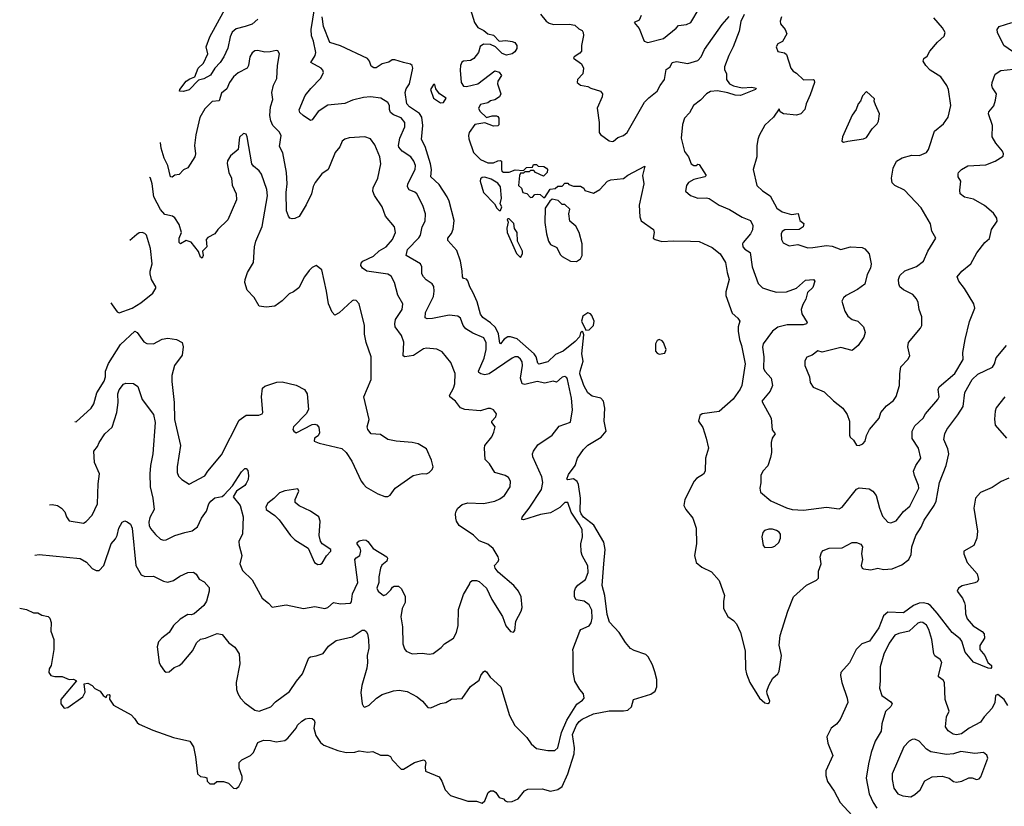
# Model space of a CAD drawing. Extents: x 2293878 to 2522763, y 823964 to 1006972.
# Tile 108 of 256: x 2314689 to 2321580, y 939529 to 945034. Entities that reach past the tile are written whole.
import ezdxf

# ---------------------------------------------------------------- set-up
doc = ezdxf.new("R2010")
doc.units = 0

msp = doc.modelspace()

# ---------------------------------------------------------------- linework, layer by layer
at = {"layer": '0CON20XD'}
for points in [[(2314793.9, 941287.1), (2314825, 941291.4), (2315112, 941262), (2315157.4, 941237.4), (2315195, 941193.8), (2315225, 941178.8), (2315245, 941180), (2315278.6, 941215), (2315329.4, 941365), (2315358.5, 941401.5), (2315370.8, 941425), (2315382.5, 941475), (2315405, 941516.7), (2315425, 941526.7), (2315440.7, 941520.7), (2315465, 941502.5), (2315475.5, 941475.5), (2315500.9, 941215), (2315538.5, 941148.5), (2315565, 941138.1), (2315625, 941139.5), (2315695, 941104.3), (2315725, 941098.1), (2315765, 941108.6), (2315810.3, 941139.7), (2315865, 941164), (2315905, 941166.7), (2315925, 941152.5), (2315945, 941117.5), (2315979.3, 941099.3), (2316015, 941060), (2316016, 941035), (2315996.2, 940965), (2315976.7, 940935), (2315910, 940875), (2315888.3, 940868.3), (2315865, 940870), (2315810.9, 940839.1), (2315765.8, 940795), (2315736, 940744), (2315684, 940706), (2315660.2, 940679.8), (2315650.6, 940645), (2315666, 940534), (2315673.4, 940513.4), (2315703.4, 940473.4), (2315715, 940467.5), (2315735, 940470.8), (2315770.3, 940499.7), (2315805, 940514.2), (2315825, 940530), (2315900.3, 940619.7), (2315927, 940673), (2315955, 940697.5), (2315990, 940705), (2316071.7, 940738.3), (2316105, 940730), (2316153.6, 940673.6), (2316195, 940643.3), (2316224, 940595), (2316230.8, 940525), (2316204.2, 940394.2), (2316206, 940345), (2316215, 940317.5), (2316233.8, 940285), (2316265, 940253.8), (2316335, 940201.2), (2316364.2, 940194.2), (2316446.2, 940225), (2316479.7, 940260.3), (2316577.6, 940332.4), (2316625.8, 940405), (2316667.5, 940455), (2316713.2, 940566.8), (2316725, 940575.8), (2316765, 940582.5), (2316813, 940597), (2316850.3, 940649.7), (2316905, 940690), (2317015, 940714.2), (2317085, 940762.5), (2317102.5, 940762.5), (2317113.2, 940753.2), (2317122.9, 940735), (2317129.2, 940695), (2317131.8, 940635), (2317120.5, 940585), (2317122.9, 940535), (2317117.5, 940495), (2317082.7, 940375), (2317075.7, 940325.7), (2317085.9, 940245.9), (2317095, 940227.5), (2317105, 940223.3), (2317135, 940236), (2317185.4, 940284.6), (2317225, 940310.6), (2317305, 940337.3), (2317345, 940342.2), (2317402, 940332), (2317472, 940295), (2317508.8, 940265), (2317545, 940220), (2317567, 940217), (2317635, 940248.8), (2317672.5, 940255), (2317711.7, 940278.3), (2317785, 940283.3), (2317845, 940366.7), (2317905, 940412.5), (2317916.7, 940445), (2317935, 940470), (2317945, 940476.7), (2317955, 940470), (2317982, 940432), (2318055.7, 940365.7), (2318118.1, 940165), (2318154.4, 940095), (2318239.3, 940009.3), (2318268, 939965), (2318305, 939934.2), (2318385, 939919.2), (2318435, 939920), (2318455, 939936.7), (2318480, 940045), (2318518, 940132), (2318587.2, 940242.8), (2318628.8, 940271.2), (2318638.9, 940285), (2318635.7, 940315), (2318608.6, 940345), (2318574, 940405), (2318561.7, 940468.3), (2318563.6, 940603.6), (2318560, 940625), (2318610, 940755), (2318617.5, 940765), (2318675, 940791.2), (2318687.6, 940812.4), (2318695.4, 940844.6), (2318692.2, 940902.2), (2318675, 940939.2), (2318638.8, 940965), (2318583.3, 940973.3), (2318572.5, 940995), (2318571.4, 941035), (2318579.4, 941055), (2318594.2, 941075.8), (2318650, 941115), (2318668.8, 941165), (2318665, 941211.2), (2318625.6, 941285), (2318619.3, 941309.3), (2318617.5, 941365), (2318627.1, 941415), (2318624.6, 941465), (2318605, 941504.5), (2318548, 941588), (2318525, 941656.2), (2318505, 941654.2), (2318470.2, 941619.8), (2318405, 941582.2), (2318335, 941570.6), (2318214.3, 941534.3), (2318203.8, 941535), (2318205, 941553.3), (2318254, 941616), (2318340, 941745), (2318350, 941795), (2318344.5, 941835), (2318281.5, 941975), (2318278.9, 941995), (2318284.4, 942015), (2318315, 942058.1), (2318415, 942126.2), (2318465, 942189.2), (2318545, 942216.7), (2318557.3, 942302.7), (2318550, 942385), (2318523.3, 942515), (2318518, 942528), (2318505, 942536.4), (2318485, 942533.3), (2318445, 942496.7), (2318423.8, 942503.8), (2318365, 942490.6), (2318311.4, 942501.4), (2318225, 942481.5), (2318206, 942486), (2318194.1, 942525), (2318207.9, 942615), (2318205, 942640), (2318195, 942658), (2318175, 942674.2), (2318155, 942674.3), (2318135, 942664.4), (2317975, 942556.7), (2317945, 942549.1), (2317916, 942555), (2317903.1, 942565), (2317900.9, 942575), (2317940.5, 942665), (2317953.6, 942725), (2317953.5, 942773.5), (2317937.9, 942807.9), (2317859.3, 942839.3), (2317810.8, 942870.8), (2317792.5, 942895), (2317774.4, 942944.4), (2317755, 942960), (2317695, 942966.7), (2317577.1, 942942.9), (2317540.5, 942940.5), (2317526.7, 942946.7), (2317529.5, 942985), (2317585, 943096), (2317590.9, 943135), (2317586.9, 943166.9), (2317575, 943185.8), (2317532.7, 943212.7), (2317514.4, 943235), (2317504.4, 943255), (2317502.9, 943305), (2317494.2, 943325), (2317393.8, 943385), (2317403.1, 943425), (2317482.2, 943507.8), (2317493.3, 943526.7), (2317505, 943583.8), (2317526.7, 943625), (2317530, 943675), (2317509.5, 943735), (2317468.1, 943815), (2317455, 943827.5), (2317414.7, 943844.7), (2317402.3, 943865), (2317404.7, 943885.3), (2317457.8, 943985), (2317458.9, 944015), (2317447.8, 944045), (2317425.7, 944075), (2317365, 944113.5), (2317342.4, 944142.4), (2317339.7, 944155), (2317349.7, 944205), (2317383.6, 944285), (2317383.6, 944315), (2317358, 944348), (2317305, 944368.5), (2317284.7, 944384.7), (2317277.9, 944405), (2317278.1, 944435), (2317266, 944455), (2317215.4, 944485.4), (2317145, 944494.5), (2317095, 944490.9), (2317018.1, 944471.9), (2316965, 944448), (2316845, 944436.9), (2316778.8, 944391.2), (2316735.5, 944334.5), (2316725, 944328.8), (2316672.8, 944362.8), (2316649.2, 944385), (2316643.9, 944403.9), (2316687.5, 944505), (2316726, 944554), (2316796.7, 944625), (2316814.3, 944665), (2316811.7, 944681.7), (2316800, 944695), (2316725.6, 944735), (2316756.8, 944785), (2316761.6, 944805), (2316745.9, 944885), (2316732.4, 944922.4), (2316729.5, 944965), (2316763.9, 945185)], [(2316355, 945037.5), (2316315, 945003.8), (2316267.8, 944987.8), (2316205, 944971.4), (2316175, 944947.1), (2316161.4, 944915), (2316145.8, 944835), (2316117.1, 944775), (2316091.2, 944735), (2316054.1, 944695), (2316024.8, 944645.2), (2315978.6, 944621.4), (2315939.6, 944610.4), (2315875, 944544.6), (2315835, 944532), (2315808, 944535), (2315808.9, 944545), (2315855, 944603.8), (2315878.8, 944621.2), (2315915.5, 944634.5), (2315938.8, 944695), (2315975, 944730), (2316005.7, 944795), (2315994.3, 944845), (2316020.5, 944915), (2316166.4, 945185)], [(2317845.2, 945105), (2317873, 945015), (2317895, 944979.7), (2317938.5, 944958.5), (2317965, 944935.9), (2318006.1, 944926.1), (2318045, 944884.2), (2318092.1, 944887.9), (2318135, 944882.2), (2318155, 944873.8), (2318168.9, 944855), (2318168.2, 944831.8), (2318155, 944810.6), (2318135, 944795.6), (2318095, 944785.7), (2318066.7, 944796.7), (2318020, 944845), (2317985, 944860), (2317935, 944862.1), (2317912.4, 944847.6), (2317899.8, 944805), (2317868.3, 944761.7), (2317845, 944748.4), (2317795, 944745.2), (2317782.7, 944737.3), (2317773.5, 944715), (2317772, 944682), (2317778.9, 944595), (2317795, 944568.6), (2317815, 944567.5), (2317895.4, 944584.6), (2318015, 944677.5), (2318045, 944667.5), (2318060, 944645), (2318036.2, 944605), (2318032, 944585), (2318057.5, 944515), (2318047.5, 944495), (2318015, 944472.5), (2317985, 944467.5), (2317965, 944453.3), (2317915, 944440), (2317901.2, 944415), (2317910, 944395), (2317955, 944350), (2317995, 944362.5), (2318025, 944362.5), (2318036.4, 944356.4), (2318042.5, 944345), (2318041.7, 944298.3), (2318035, 944292.5), (2318005, 944290), (2317945, 944313.3), (2317875, 944300), (2317834, 944245), (2317830, 944225), (2317831.7, 944201.7), (2317866.2, 944105), (2317913.8, 944055), (2317965, 944032.5), (2318005, 944032.5), (2318035, 944047.5), (2318055, 944050), (2318060, 944045), (2318060, 943985), (2318062.5, 943975), (2318075, 943967.5), (2318115, 943966.7), (2318157, 943983), (2318215, 943980), (2318235, 944000), (2318278.3, 944001.7), (2318285, 944020), (2318305, 944020), (2318318.3, 944008.3), (2318356.4, 944006.4), (2318376.4, 943996.4), (2318382.5, 943985), (2318380, 943965), (2318355, 943940), (2318300, 943965), (2318288.3, 943978.3), (2318265, 943980), (2318255, 943970), (2318225, 943970), (2318215, 943960), (2318195, 943960), (2318187.5, 943945), (2318180, 943875), (2318200, 943855), (2318210, 943825), (2318238.3, 943818.3), (2318265, 943790), (2318278.3, 943791.7), (2318295, 943810), (2318315, 943812.5), (2318331.7, 943811.7), (2318355, 943790), (2318365, 943790), (2318401.7, 943848.3), (2318437, 943853), (2318455, 943870), (2318485, 943870), (2318505, 943890), (2318525, 943890), (2318531.7, 943881.7), (2318565, 943870), (2318615, 943870), (2318636.4, 943856.4), (2318645, 943840), (2318705, 943821.2), (2318748.8, 943845), (2318802.5, 943905), (2318826.4, 943913.6), (2318915, 943921.9), (2318945, 943945.6), (2319065, 944010), (2319046.9, 943945), (2319056.2, 943886.2), (2319025.6, 943735.6), (2319028.6, 943655), (2319037.5, 943627.5), (2319125.8, 943565.8), (2319130, 943545), (2319122, 943505), (2319136.7, 943495), (2319182.4, 943482.4), (2319265, 943487.3), (2319384.2, 943484.2), (2319445, 943482), (2319535, 943438.9), (2319592.7, 943395), (2319630, 943335), (2319639.6, 943265), (2319654.5, 943215), (2319630.8, 943129.2), (2319630.7, 943105), (2319675, 942980), (2319716.2, 942945), (2319728.8, 942925), (2319718.6, 942885), (2319718.1, 942855), (2319726.2, 942795), (2319741.3, 942755), (2319765.4, 942625), (2319743.5, 942475), (2319731.7, 942448.3), (2319681.9, 942378.1), (2319585, 942291.5), (2319465, 942275.7), (2319448.8, 942265), (2319440, 942225), (2319469.1, 942179.1), (2319493.8, 942106.2), (2319510, 942035), (2319488, 941965), (2319486, 941875), (2319475.5, 941854.5), (2319425, 941822.5), (2319408.6, 941805), (2319344.4, 941675), (2319337.5, 941635), (2319350.8, 941605), (2319400, 941545), (2319422.5, 941475), (2319425.9, 941365.9), (2319412.9, 941285), (2319424.4, 941234.4), (2319462.2, 941202.2), (2319530.3, 941170.3), (2319585, 941108), (2319620.8, 941005), (2319613.8, 940965), (2319614.1, 940914.1), (2319646.1, 940856.1), (2319685, 940828.8), (2319706.2, 940805), (2319734, 940745), (2319765.9, 940615.9), (2319767.9, 940487.9), (2319775.6, 940455), (2319798.6, 940395), (2319866, 940285), (2319905, 940252.5), (2319925, 940248.8), (2319935.8, 940254.2), (2319938.8, 940265), (2319920, 940315), (2319918.8, 940335), (2319932, 940375), (2319960, 940425), (2319994.7, 940455.3), (2320005.3, 940475), (2320021.4, 940585), (2320004.2, 940655.8), (2320012, 940725), (2320065.6, 940895), (2320104, 940995), (2320195, 941076.2), (2320265, 941111.2), (2320280, 941125), (2320279.4, 941175), (2320298.6, 941225), (2320292.5, 941275), (2320300.8, 941305), (2320311.7, 941318.3), (2320355, 941335.8), (2320445, 941338), (2320515, 941376.2), (2320546.2, 941376.2), (2320575, 941363.3), (2320588, 941345), (2320580, 941295), (2320588.1, 941255), (2320578.6, 941215), (2320585, 941196.2), (2320595, 941191.4), (2320645, 941183.1), (2320695, 941195.4), (2320735, 941186.1), (2320795, 941190), (2320862.2, 941217.8), (2320911.4, 941255), (2320927.8, 941292.2), (2320934.1, 941345), (2320961.6, 941425), (2320998.3, 941481.7), (2321019.1, 941530.9), (2321089.2, 941635), (2321102.7, 941665), (2321126.8, 941795), (2321172.6, 941915), (2321190.9, 941995), (2321185, 942031.2), (2321157.1, 942095), (2321164.4, 942135), (2321178.1, 942165), (2321255, 942267.8)], [(2319039.4, 945065), (2319025, 945032), (2318990, 945015), (2319025, 944973.3), (2319060, 944885), (2319085, 944874.2), (2319195, 944904), (2319283.3, 944975), (2319300, 944995), (2319355, 945000.4), (2319385.6, 945015), (2319445, 945113.8)], [(2314688.9, 940915.6), (2314736.1, 940906.1), (2314785, 940883.8), (2314815, 940882.5), (2314845, 940867.5), (2314887, 940857), (2314900, 940845), (2314910, 940815), (2314906.7, 940755), (2314926.7, 940695), (2314926.7, 940625), (2314910, 940515), (2314895, 940490), (2314892.5, 940465), (2314907.5, 940445), (2314935, 940436.7), (2314986.1, 940436.1), (2315035, 940416.7), (2315065, 940417.5), (2315087, 940407), (2314977.5, 940275), (2314977.5, 940245), (2315000, 940215), (2315025, 940221.2), (2315131.2, 940295), (2315146.4, 940326.4), (2315140, 940385), (2315165, 940390), (2315195, 940373.3), (2315215, 940353.8), (2315252.5, 940335), (2315272.5, 940305), (2315295, 940290), (2315301.7, 940308.3), (2315315, 940310), (2315320, 940305), (2315318.3, 940278.3), (2315346.1, 940236.1), (2315468.6, 940168.6), (2315493.3, 940143.3), (2315510, 940115), (2315525, 940104), (2315621.3, 940061.3), (2315765, 940011.1), (2315878.8, 939985), (2315904.5, 939944.5), (2315919.6, 939875), (2315934.3, 939755), (2315955, 939736.2), (2315985, 939732.5), (2315998.3, 939728.3), (2316000, 939705), (2316020, 939685), (2316050, 939685), (2316068.3, 939701.7), (2316115, 939702.5), (2316150.7, 939690.7), (2316186.4, 939656.4), (2316205, 939653.3), (2316222.3, 939667.7), (2316245.6, 939715), (2316245, 939737.5), (2316225.6, 939795.6), (2316225.7, 939834.3), (2316243.8, 939855), (2316305, 939884.4), (2316325.4, 939904.6), (2316354.7, 939975.3), (2316395, 939991.1), (2316445, 939989.4), (2316485, 939978.9), (2316545, 939990), (2316565.8, 940005), (2316624, 940075), (2316634.4, 940095.6), (2316663.8, 940125), (2316689.1, 940140.9), (2316715, 940145.6), (2316735, 940142.9), (2316750.5, 940130.5), (2316754.4, 940115), (2316748.5, 940075), (2316761.4, 940025), (2316795.4, 939975.4), (2316817.2, 939957.2), (2316915, 939919.4), (2316975, 939905.7), (2317035, 939908), (2317065, 939916), (2317125, 939908.6), (2317161.7, 939911.7), (2317215, 939886.2), (2317265, 939887.5), (2317285, 939877.5), (2317296.2, 939855), (2317359.2, 939789.2), (2317375, 939788.8), (2317452.5, 939835), (2317515, 939853.8), (2317525, 939850), (2317532, 939835), (2317526, 939805), (2317530, 939775), (2317623.9, 939733.9), (2317643.9, 939703.9), (2317666, 939645), (2317704.4, 939604.4), (2317825, 939564.2), (2317885, 939564), (2317925, 939551.2), (2317945, 939567.5), (2317966.7, 939625), (2317985, 939636.2), (2318005, 939636.2), (2318022.5, 939625), (2318045, 939590), (2318075, 939580), (2318086.4, 939566.4), (2318105, 939558.8), (2318135, 939562), (2318178.3, 939581.7), (2318222.8, 939637.2), (2318245, 939649.2), (2318345, 939650.8), (2318405, 939634.3), (2318455, 939646.5), (2318485, 939667.5), (2318525.8, 939755), (2318568.6, 939895), (2318572.4, 939937.6), (2318559, 940031), (2318585, 940096.4), (2318605, 940123.2), (2318625, 940138.4), (2318705, 940176.7), (2318815, 940197.4), (2318915, 940196.1), (2318945, 940202.2), (2318970.8, 940225), (2318984.3, 940275.7), (2319106.9, 940313.1), (2319135.7, 940334.3), (2319147.7, 940365), (2319148.8, 940415), (2319135, 940470.8), (2319118.1, 940518.1), (2319087.6, 940575), (2319070.2, 940590.2), (2318989.3, 940619.3), (2318965, 940634.1), (2318929.8, 940675), (2318885, 940746.2), (2318816.8, 940816.8), (2318800.7, 940870.7), (2318785.2, 941005.2), (2318765.6, 941075), (2318776.6, 941225), (2318786.3, 941326.3), (2318778, 941378), (2318707.3, 941497.3), (2318635, 941552.8), (2318617.8, 941575), (2318612.7, 941595), (2318614.6, 941685), (2318600.5, 941780.5), (2318591.7, 941801.7), (2318565, 941819.7), (2318525, 941813.1), (2318518.8, 941818.8), (2318529.5, 941850.5), (2318577.5, 941915), (2318592.5, 941965), (2318635, 942025.6), (2318665, 942056.7), (2318758.7, 942111.3), (2318793.6, 942155), (2318780.5, 942225), (2318784.4, 942315), (2318774.4, 942365), (2318755.9, 942385.9), (2318695, 942399.2), (2318665, 942422), (2318638, 942475), (2318610.4, 942555), (2318611, 942575), (2318633.3, 942645), (2318623.3, 942695), (2318637.7, 942827.7), (2318629.3, 942849.3), (2318625, 942852.5), (2318615, 942842.5), (2318608.1, 942815), (2318577.7, 942782.3), (2318493.2, 942715), (2318439.6, 942690.4), (2318385, 942639.1), (2318323.4, 942623.4), (2318315, 942631.2), (2318303.7, 942675), (2318289.8, 942695), (2318171.3, 942801.3), (2318125, 942815.6), (2318105.6, 942814.4), (2318080.8, 942799.2), (2318055, 942765.8), (2318050.4, 942770.4), (2318041.1, 942835), (2318020.1, 942880.1), (2317985, 942913.2), (2317930.2, 942950.2), (2317913, 942973), (2317890.7, 943060.7), (2317863.7, 943123.7), (2317838.6, 943165), (2317825, 943207.5), (2317815, 943218.8), (2317795, 943222.5), (2317787.5, 943235), (2317786, 943276), (2317774.6, 943344.6), (2317748.9, 943418.9), (2317685, 943490), (2317685.8, 943505), (2317710.9, 943539.1), (2317722.4, 943567.6), (2317730.7, 943629.3), (2317694.8, 943765), (2317681.6, 943795), (2317625, 943881.1), (2317566.5, 943935), (2317570.7, 943985), (2317564.8, 944025), (2317527.8, 944147.8), (2317501.4, 944195), (2317510.7, 944295), (2317502.8, 944352.8), (2317487, 944377), (2317417.1, 944425), (2317398.2, 944445), (2317387.3, 944525), (2317395, 944549.6), (2317417.8, 944585), (2317441.4, 944695), (2317435.8, 944715), (2317425, 944724), (2317375, 944736), (2317315, 944753.3), (2317297, 944753), (2317271.7, 944738.3), (2317226, 944725), (2317185, 944697.5), (2317167.7, 944697.7), (2317148.8, 944708.8), (2317137.8, 944745), (2317123.9, 944763.9), (2316935, 944851.8), (2316858.5, 944875), (2316815, 944986.9), (2316805.9, 945055)], [(2318335, 945074.2), (2318372.9, 945025), (2318395, 945009.4), (2318425, 945001.5), (2318534.1, 945004.1), (2318575, 944996.7), (2318601.2, 944971.2), (2318625, 944958.8), (2318633.8, 944945), (2318634.2, 944925), (2318621.9, 944855), (2318621.9, 944815), (2318609.8, 944800.2), (2318570, 944775), (2318566, 944765), (2318620, 944725), (2318635.6, 944695), (2318630.6, 944655), (2318591.9, 944615), (2318590.6, 944595), (2318615, 944576.9), (2318665, 944566.9), (2318686.3, 944556.3), (2318754.5, 944534.5), (2318768.1, 944515), (2318765.6, 944495), (2318730.5, 944415), (2318745.6, 944315.6), (2318745.6, 944245), (2318755, 944230), (2318815, 944187.7), (2318835, 944181.2), (2318846, 944184), (2318875, 944210.8), (2318915, 944224.3), (2318940.8, 944245), (2319063.1, 944456.9), (2319091.8, 944488.3), (2319150, 944535), (2319170.7, 944575), (2319201.2, 944615), (2319214.6, 944685), (2319240.8, 944705), (2319255.8, 944735), (2319285, 944742.7), (2319365, 944728.6), (2319435, 944750), (2319457.8, 944775), (2319482.2, 944825), (2319605, 945001.4), (2319655, 945056.7)], [(2319760.1, 945069.9), (2319737, 945023), (2319723.8, 944955), (2319683.1, 944845), (2319651.3, 944785), (2319622.9, 944705), (2319622.5, 944685), (2319636.7, 944655), (2319635.6, 944615), (2319657.1, 944585), (2319685, 944571.3), (2319745, 944557.8), (2319812.4, 944562.4), (2319844, 944555), (2319840, 944545), (2319735, 944503), (2319695.6, 944505.6), (2319645, 944523.1), (2319572.9, 944537.1), (2319525, 944532.5), (2319495.5, 944514.5), (2319455, 944472), (2319405.8, 944435), (2319376.3, 944383.7), (2319342.9, 944345), (2319329.1, 944300.9), (2319318.1, 944205), (2319341.1, 944111.1), (2319368.8, 944075), (2319388.1, 944025), (2319406.4, 944013.6), (2319422.5, 944015), (2319435, 944023.8), (2319445, 944021.2), (2319492.5, 943945), (2319483.8, 943935), (2319406.2, 943915), (2319370, 943895), (2319356.2, 943873.8), (2319350, 943835), (2319384.3, 943804.3), (2319435, 943786.2), (2319495, 943788.6), (2319515, 943784), (2319585, 943735.7), (2319656.3, 943706.3), (2319745, 943653.3), (2319805, 943628), (2319819.4, 943595), (2319817.2, 943562.8), (2319804.3, 943535), (2319753.3, 943475), (2319747.8, 943465), (2319750, 943445), (2319765, 943427.8), (2319801.4, 943405), (2319815.5, 943305), (2319857.5, 943187.5), (2319887.2, 943157.2), (2319945, 943138.5), (2319985, 943126.9), (2320055, 943128.5), (2320125, 943155.6), (2320188.8, 943211.2), (2320245, 943217.1), (2320253.8, 943205), (2320239.7, 943160.3), (2320203.6, 943125), (2320192.2, 943077.8), (2320169.7, 943040.3), (2320157.5, 943005), (2320162.9, 942975), (2320200, 942915), (2320196.2, 942905), (2320172.1, 942897.9), (2320060.8, 942899.2), (2319995, 942882.5), (2319958.6, 942855), (2319892.1, 942765), (2319888.5, 942741.5), (2319897.3, 942675), (2319895.4, 942595), (2319904.5, 942575), (2319947.5, 942525), (2319958.5, 942475), (2319940.9, 942435), (2319884, 942365), (2319949.4, 942245), (2319954.4, 942164.4), (2319976, 942135), (2319956, 942105), (2319948, 942075), (2319951.2, 942005), (2319945, 941970), (2319925, 941912.5), (2319891.2, 941875), (2319876.2, 941845), (2319877, 941793), (2319868.8, 941755), (2319875, 941727.5), (2319946.6, 941666.6), (2320055, 941617.5), (2320095, 941607.1), (2320175, 941601.9), (2320335, 941621.6), (2320425, 941610.4), (2320445, 941622.2), (2320545, 941749.5), (2320565, 941758.8), (2320635, 941750), (2320660.6, 941735), (2320682.5, 941705), (2320706.5, 941615), (2320728.9, 941558.9), (2320765, 941518), (2320785, 941512), (2320822.4, 941527.6), (2320875, 941592.9), (2320919.6, 941630.4), (2320981.4, 941755), (2320980.6, 941775), (2320951.9, 941845), (2320945.7, 941875), (2320960.8, 941915), (2320995.7, 941965), (2320979.5, 942035), (2320935, 942103.3), (2320934.4, 942155), (2320955, 942192.5), (2321011.9, 942245), (2321029.4, 942275), (2321115.5, 942375), (2321124.6, 942395), (2321117.5, 942445), (2321124.5, 942465), (2321233.1, 942556.9), (2321292.5, 942655), (2321291.1, 942705), (2321306.7, 942795), (2321337.6, 942922.4), (2321374.4, 943015), (2321366.7, 943045), (2321302.2, 943152.2), (2321262.5, 943205), (2321250, 943235), (2321283.3, 943275), (2321345, 943325.6), (2321387.4, 943402.6), (2321444.3, 943475.7), (2321476.9, 943503.1), (2321491.4, 943565), (2321531.4, 943625), (2321526.9, 943645), (2321505, 943680), (2321440.8, 943735), (2321365, 943777.8), (2321302, 943792), (2321271.2, 943815), (2321268.3, 943841.7), (2321276, 943905), (2321257.5, 943935), (2321257.5, 943955), (2321260, 943965), (2321281.2, 943985), (2321325, 944010.6), (2321450.7, 944019.3), (2321516.7, 944043.3), (2321571.2, 944078.8), (2321574.2, 944095), (2321568, 944115), (2321520.2, 944170.2), (2321495.7, 944215), (2321497.5, 944295), (2321470, 944375), (2321471.4, 944388.6), (2321507.7, 944432.3), (2321518, 944472), (2321526.2, 944515), (2321497.3, 944557.3), (2321492.5, 944575), (2321494.3, 944595.7), (2321516.4, 944653.6), (2321555, 944678.8), (2321645, 944687.5)], [(2320020, 945055), (2320010.8, 945025), (2320014, 945005), (2320046.7, 944966.7), (2320057.5, 944935), (2320028.5, 944881.5), (2319994.2, 944865), (2319984.5, 944844.5), (2319995, 944811.2), (2320042, 944802), (2320055, 944790), (2320086.7, 944695), (2320102.5, 944675), (2320125, 944661.2), (2320175, 944613.8), (2320243.9, 944616.1), (2320250.5, 944610.5), (2320252.5, 944595), (2320221.2, 944508.8), (2320193.8, 944445), (2320184, 944405), (2320156.7, 944375), (2320125, 944365.8), (2320035.8, 944375.8), (2320010.7, 944390.7), (2320005, 944410), (2319965, 944352), (2319905, 944296.2), (2319865, 944223.3), (2319855.7, 944195), (2319847.3, 944152.7), (2319847.5, 944075), (2319822.5, 943985), (2319847.8, 943875), (2319887, 943837), (2319940.9, 943800.9), (2319987.5, 943715), (2320025, 943690.6), (2320091.7, 943671.7), (2320137.5, 943677.5), (2320149.3, 943629.3), (2320177, 943607), (2320172.5, 943585), (2320145, 943566.7), (2320045, 943562.5), (2320025, 943552.5), (2320018.8, 943535), (2320020.8, 943495), (2320032.1, 943472.1), (2320075, 943452), (2320135, 943462), (2320205, 943438.6), (2320240.7, 943440.7), (2320335, 943452.9), (2320375, 943448.6), (2320435, 943427.1), (2320504.1, 943444.1), (2320585, 943440), (2320605, 943430), (2320634.4, 943395), (2320649.4, 943325), (2320643.1, 943295), (2320619.5, 943250.5), (2320605, 943183.3), (2320552.5, 943145), (2320472.5, 943105), (2320455, 943087.5), (2320444, 943065), (2320465, 942993.3), (2320485, 942960), (2320515, 942936.2), (2320555, 942923.5), (2320594.4, 942885), (2320606.5, 942845), (2320597.4, 942812.6), (2320556.7, 942755), (2320515, 942719.2), (2320435, 942739.4), (2320305, 942707.5), (2320275, 942717.5), (2320235, 942685.6), (2320198.6, 942671.4), (2320185, 942646.7), (2320183.8, 942613.8), (2320215.8, 942535), (2320221.2, 942495), (2320241.7, 942461.7), (2320320.5, 942430.5), (2320385.8, 942365.8), (2320451.2, 942315), (2320481.2, 942271.2), (2320495.8, 942225), (2320496.4, 942126.4), (2320501.7, 942111.7), (2320525, 942092.5), (2320546.4, 942056.4), (2320565, 942053.8), (2320590, 942065), (2320606.2, 942085), (2320616.2, 942125), (2320636.7, 942165), (2320703.8, 942245), (2320716.2, 942285), (2320755, 942330.8), (2320805, 942368.8), (2320822.6, 942397.4), (2320847.1, 942475), (2320848.5, 942555), (2320856.2, 942603.8), (2320906.2, 942655), (2320918.3, 942681.7), (2320906, 942745), (2320908.6, 942775), (2320994.2, 942875), (2321004.2, 942895), (2321004.2, 942955), (2320984.3, 943005), (2320976.9, 943055), (2320965, 943081.2), (2320940.6, 943110.6), (2320874.1, 943144.1), (2320849.4, 943165), (2320841.4, 943185), (2320840, 943215), (2320848.8, 943245), (2320885, 943276.2), (2320965, 943305.8), (2321013.8, 943345), (2321045, 943413.3), (2321101.2, 943505), (2321074, 943555), (2321064.3, 943605), (2320997.3, 943717.3), (2320882, 943842), (2320814.5, 943874.5), (2320795, 943893.3), (2320790.8, 943925), (2320802.5, 943995), (2320826.9, 944043.1), (2320865, 944068.1), (2320933.8, 944086.2), (2320987.5, 944085), (2321036, 944105), (2321049.2, 944125), (2321090.8, 944255), (2321155, 944306), (2321187, 944353), (2321205.8, 944434.2)], [(2321205.8, 944434.2), (2321190.6, 944545), (2321177.8, 944575), (2321135, 944634.4), (2321061.7, 944681.7), (2321030, 944715), (2321012.5, 944745), (2321017.5, 944762.5), (2321040.3, 944779.7), (2321060, 944815), (2321113.4, 944876.6), (2321160.5, 944919.5), (2321166.7, 944945), (2321147.3, 944977.3), (2321086.8, 945046.8)], [(2321675, 944786), (2321578, 944855), (2321533.8, 944945), (2321531.2, 944965), (2321545, 944986.2), (2321632.5, 945015)], [(2314896.7, 941638), (2314915, 941641.9), (2314952.5, 941635), (2314981.2, 941615), (2315005, 941590), (2315017.5, 941555), (2315036, 941526), (2315135, 941510), (2315155, 941521.2), (2315195, 941566), (2315233.5, 941645), (2315238.5, 941785), (2315247.8, 941855), (2315211.8, 941935), (2315207.1, 942015), (2315233.3, 942046.7), (2315245, 942075.8), (2315285, 942135.7), (2315335, 942182), (2315368.8, 942285), (2315377.5, 942355), (2315376.9, 942415), (2315385, 942443.8), (2315415, 942482.5), (2315430.7, 942489.3), (2315485, 942488.8), (2315515, 942466.7), (2315546.3, 942376.3), (2315625, 942271.2), (2315636.1, 942213.9), (2315620.9, 941995), (2315604.6, 941915), (2315599.6, 941855), (2315601.9, 941765), (2315621.1, 941685), (2315630, 941605), (2315600.1, 941549.9), (2315593.4, 941516.6), (2315595.9, 941495), (2315605, 941473.1), (2315640.2, 941430.2), (2315675, 941399.2), (2315695, 941392), (2315715, 941394), (2315775, 941424.3), (2315845, 941445.3), (2315895, 941455.8), (2315933.3, 941485), (2315962.1, 941545), (2315997.3, 941595), (2316012.7, 941645), (2316026, 941664), (2316055, 941687.1), (2316105, 941698.2), (2316120.8, 941709.2), (2316179.1, 941770.9), (2316241.2, 941868.8), (2316265, 941892.5), (2316275, 941892.5), (2316285, 941880), (2316290, 941845), (2316286.9, 941816.9), (2316275, 941788), (2316265, 941774.3), (2316205.5, 941734.5), (2316184, 941695), (2316232.5, 941635), (2316252.1, 941555), (2316247.5, 941435), (2316222.3, 941382.3), (2316224.3, 941355), (2316244.4, 941285), (2316230.5, 941225), (2316249.4, 941179.4), (2316315, 941114), (2316386.2, 940986.2), (2316429.7, 940949.7), (2316455, 940922.5), (2316555, 940938), (2316675, 940914.2), (2316755, 940928), (2316825, 940914.2), (2316845, 940919.2), (2316885, 940954.3), (2316934.7, 940944.7), (2317005, 940950.6), (2317011.3, 940958.7), (2317018.8, 941015), (2317055.7, 941094.3), (2317034.7, 941255), (2317042.8, 941267.2), (2317070, 941285), (2317076.7, 941316.7), (2317072.5, 941335), (2317050.8, 941365), (2317052, 941375), (2317065, 941386), (2317095, 941394), (2317115, 941390.8), (2317125, 941382.5), (2317162, 941332), (2317257.5, 941275), (2317262.5, 941265), (2317258.6, 941245), (2317224.7, 941215.3), (2317215.3, 941194.7), (2317202.1, 941135), (2317202.9, 941095), (2317189.6, 941055), (2317196.9, 941035), (2317235, 941004.3), (2317255, 941010), (2317285.5, 941044.5), (2317297.1, 941062.9), (2317309.7, 941070.3), (2317340.3, 941070.3), (2317361.1, 941051.1), (2317387, 940997), (2317385.7, 940955), (2317365, 940912.5), (2317356, 940855), (2317367.5, 940785), (2317371.2, 940665), (2317381.4, 940631.4), (2317394.1, 940614.1), (2317435, 940596), (2317505, 940601.4), (2317555, 940593.1), (2317582.1, 940597.9), (2317639.4, 940640.6), (2317661.2, 940665), (2317726, 940705), (2317745.7, 940745), (2317758.1, 940795), (2317760, 940905), (2317795, 941010), (2317840, 941085), (2317841.7, 941098.3), (2317855, 941110), (2317885, 941110), (2317905, 941102.5), (2317955.6, 941055.6), (2317992.5, 940975), (2318067, 940857), (2318092.3, 940792.3), (2318125, 940752.5), (2318145, 940747.5), (2318155, 940760), (2318161.2, 940825), (2318198, 940895), (2318205, 940920), (2318199.2, 940995), (2318181.2, 941035), (2318146.7, 941075), (2318037.3, 941167.3), (2318016.7, 941195), (2318012.5, 941215), (2318038.3, 941241.7), (2318043.3, 941255), (2318038.8, 941275), (2318002.3, 941332.3), (2317965, 941363.8), (2317905.6, 941385.6), (2317865, 941425.7), (2317765, 941494), (2317746, 941525), (2317742, 941545), (2317738.8, 941575), (2317744.2, 941595), (2317756.2, 941615), (2317785, 941640), (2317825, 941652), (2317935, 941648.9), (2318015.4, 941664.6), (2318050.2, 941679.8), (2318081.2, 941705), (2318121.2, 941765), (2318123.8, 941805), (2318110, 941830), (2318087.5, 941845), (2318015, 941866.2), (2317976, 941925), (2317946.1, 941956.1), (2317941.4, 942035), (2317945.6, 942055), (2317993.5, 942115), (2318008, 942148), (2318017.5, 942185), (2317993.8, 942215), (2317993.8, 942225), (2318020.8, 942255), (2318026, 942275), (2318005, 942303.3), (2317985, 942313.3), (2317965, 942313.3), (2317913.9, 942296.1), (2317805, 942306.2), (2317775, 942318.8), (2317739.2, 942365), (2317700, 942395), (2317696, 942405), (2317725.8, 942454.2), (2317734.6, 942485), (2317737.4, 942557.4), (2317705.8, 942635), (2317645, 942708.6), (2317608.2, 942728.2), (2317535, 942735.7), (2317515, 942730.6), (2317445, 942684.4), (2317385, 942675.7), (2317372, 942682), (2317376.6, 942776.6), (2317360.6, 942825), (2317318, 942885), (2317314, 942905), (2317320, 942935), (2317365.6, 943005), (2317371.4, 943045), (2317335.4, 943105.4), (2317311.9, 943195), (2317288.5, 943238.5), (2317265, 943253.1), (2317117.5, 943275), (2317088.6, 943295), (2317076, 943315), (2317078.8, 943331.2), (2317091.2, 943345), (2317165, 943378.2), (2317205, 943417.1), (2317253.3, 943445), (2317299.1, 943495), (2317319.5, 943545), (2317311.4, 943585), (2317249.8, 943659.8), (2317226.9, 943725), (2317173.1, 943805), (2317160, 943835), (2317162.4, 943857.6), (2317194.4, 943925), (2317216.4, 944025), (2317208.5, 944075), (2317175, 944158.8), (2317145, 944200), (2317105, 944214.2), (2316995, 944206.9), (2316965, 944199.2), (2316945.7, 944184.3), (2316929.4, 944145), (2316896.2, 944103.8), (2316861.5, 944018.5), (2316847.1, 943985), (2316803.9, 943956.1), (2316757.1, 943895), (2316742.6, 943867.4), (2316730.8, 943815), (2316695, 943737.5), (2316645, 943657.5), (2316615, 943642.5), (2316595, 943640), (2316580, 943645), (2316569.3, 943659.3), (2316555.9, 943695.9), (2316554.6, 943825), (2316561.8, 943885), (2316555.5, 943965), (2316531.7, 944101.7), (2316507.7, 944147.7), (2316518.1, 944225), (2316505, 944248.9), (2316460.3, 944295), (2316446.1, 944326.1), (2316440.7, 944365), (2316443.8, 944425), (2316460, 944475), (2316452.9, 944525), (2316464.7, 944575.3), (2316487.6, 944622.4), (2316493.1, 944715), (2316506.7, 944795), (2316495.9, 944815.9), (2316485, 944820), (2316441.2, 944808.8), (2316405, 944807.1), (2316355, 944820), (2316335, 944815.6), (2316315, 944801.4), (2316298.9, 944775), (2316290, 944715), (2316280, 944695), (2316217.9, 944662.1), (2316185, 944634.4), (2316156.9, 944595), (2316139.3, 944550.7), (2316100.7, 944519.3), (2316085, 944466), (2316035, 944461.4), (2315985, 944410.6), (2315949.8, 944350.2), (2315921.7, 944228.3), (2315913.2, 944153.2), (2315919.2, 944095), (2315915.7, 944075), (2315865, 943997.5), (2315835, 943982.5), (2315805, 943951.2), (2315775, 943946.7), (2315755, 943933.3), (2315743.8, 943935), (2315724.6, 944014.6), (2315698.9, 944065), (2315678, 944135), (2315674.9, 944175.6)], [(2317635, 944452.9), (2317655, 944454.3), (2317674.2, 944485), (2317626.9, 944515), (2317600.5, 944550.5), (2317595, 944580), (2317585, 944581.2), (2317564.3, 944545), (2317584.4, 944485), (2317635, 944452.9)], [(2320455, 944177.5), (2320485, 944183.3), (2320595, 944201.2), (2320615, 944210), (2320655, 944271.2), (2320690, 944305), (2320700, 944325), (2320706, 944375), (2320678.3, 944438.3), (2320670, 944465), (2320671.7, 944481.7), (2320615, 944532.5), (2320587.3, 944502.7), (2320573.3, 944465), (2320556.7, 944445), (2320543.3, 944405), (2320514.3, 944365.7), (2320446.7, 944215), (2320443.6, 944183.6), (2320455, 944177.5)], [(2315074.1, 942221.4), (2315085, 942220), (2315190, 942315), (2315208.8, 942345), (2315228.3, 942421.7), (2315279.2, 942505), (2315288.5, 942535), (2315289.5, 942575), (2315311.4, 942628.6), (2315395, 942761.8), (2315495, 942853.6), (2315510.5, 942845), (2315558.8, 942778.8), (2315578.2, 942768.2), (2315625, 942766.4), (2315685, 942798.8), (2315725, 942805.9), (2315785.9, 942795.9), (2315825.3, 942775.3), (2315833.6, 942745), (2315825, 942686.7), (2315771.4, 942615), (2315754.4, 942545), (2315753, 942503), (2315770.8, 942355), (2315771.5, 942235), (2315814.4, 942055), (2315791.4, 941905), (2315792, 941865), (2315800.3, 941840.3), (2315823.8, 941815), (2315875, 941782.5), (2315985, 941842), (2316005.8, 941875), (2316101.4, 941988.6), (2316225, 942230.6), (2316275, 942266.4), (2316362.5, 942267.5), (2316386.2, 942275), (2316390, 942285), (2316381.9, 942395), (2316388, 942455), (2316405, 942470), (2316488, 942498), (2316525, 942500), (2316625, 942477.1), (2316681.2, 942445), (2316700, 942415), (2316711.2, 942305), (2316693.9, 942276.1), (2316606.4, 942183.6), (2316601.2, 942165), (2316606.7, 942155), (2316625, 942143.3), (2316735, 942200), (2316755, 942203.3), (2316768.3, 942198.3), (2316781.7, 942181.7), (2316787.7, 942142.3), (2316777.7, 942122.3), (2316752.5, 942105), (2316750, 942085), (2316785, 942070), (2316944.1, 942034.1), (2316974.3, 942004.3), (2317014.1, 941944.1), (2317078.8, 941805), (2317095, 941782.5), (2317115, 941762.5), (2317196.4, 941716.4), (2317245, 941697.5), (2317265, 941697.5), (2317283, 941707), (2317317.5, 941755), (2317442.5, 941845), (2317505, 941858.8), (2317535, 941856), (2317555.8, 941864.2), (2317576.2, 941885), (2317583.8, 941905), (2317572, 941952), (2317535, 942030), (2317478.8, 942065), (2317435, 942075.5), (2317325, 942084), (2317265, 942096), (2317215, 942130), (2317150, 942135), (2317125.8, 942165), (2317121.4, 942185), (2317134.2, 942235), (2317097.5, 942395), (2317148.8, 942515), (2317149.4, 942675), (2317112.9, 942775), (2317102.7, 942832.7), (2317102, 942895), (2317065.8, 943045), (2317045, 943068.8), (2317025, 943072), (2317015, 943067.5), (2316925, 942982.9), (2316895, 942965.8), (2316875, 942987.5), (2316851.1, 943045), (2316835.5, 943135), (2316803.9, 943283.9), (2316765, 943313.8), (2316735, 943300.8), (2316715, 943280), (2316683.3, 943235), (2316642.8, 943157.2), (2316605, 943129.5), (2316573.9, 943116.1), (2316525, 943065.6), (2316475, 943030), (2316415, 943021.9), (2316365, 943030), (2316329.3, 943089.3), (2316280.3, 943140.3), (2316265.6, 943195), (2316266.4, 943215), (2316282.5, 943265), (2316324.4, 943335), (2316332.2, 943445), (2316342.5, 943485), (2316385, 943586.7), (2316422.6, 943802.6), (2316419.6, 943845), (2316382.2, 943952.2), (2316366.1, 943976.1), (2316325, 944008.9), (2316314.5, 944025), (2316282, 944215), (2316275, 944232.5), (2316255, 944237.5), (2316228.3, 944211.7), (2316218.8, 944125), (2316165, 944081.2), (2316144.5, 944045.5), (2316142.1, 944027.9), (2316152.5, 943965), (2316172.5, 943925), (2316176.6, 943876.6), (2316204, 943815), (2316205.3, 943774.7), (2316145.8, 943634.2), (2316075.8, 943565), (2316054.5, 943535.5), (2316005, 943508.8), (2315995, 943496.7), (2315998.6, 943445), (2315968.1, 943415), (2315971.9, 943385), (2315967.1, 943365), (2315955, 943371.2), (2315941.1, 943411.1), (2315888, 943478), (2315855, 943488.1), (2315815, 943466), (2315806, 943475), (2315805.6, 943505), (2315821.5, 943545), (2315805, 943601.2), (2315775, 943648.6), (2315758.2, 943658.2), (2315705, 943670), (2315675, 943705.6), (2315627.3, 943795), (2315615.9, 943885.9), (2315603.3, 943925), (2315598.4, 943930.2)], [(2318055, 943700), (2318062.5, 943725), (2318052.5, 943745), (2318060, 943785), (2318053.8, 943865), (2318035, 943890), (2317989.1, 943919.1), (2317945, 943931.4), (2317925, 943930.8), (2317915, 943920), (2317911.9, 943905), (2317935, 943823.8), (2318012.5, 943745), (2318027.5, 943715), (2318045, 943700), (2318055, 943700)], [(2318585, 943342.9), (2318615, 943360), (2318625.5, 943385), (2318625.4, 943465), (2318604.6, 943544.6), (2318580.3, 943590.3), (2318540, 943625), (2318532.5, 943675), (2318538.3, 943708.3), (2318505, 943740), (2318485, 943740), (2318458.3, 943768.3), (2318415, 943777.5), (2318400, 943765), (2318367.5, 943715), (2318364, 943615), (2318375.6, 943535), (2318390.6, 943485), (2318405, 943462), (2318449.3, 943439.3), (2318471.8, 943391.8), (2318486.6, 943376.6), (2318545, 943344.4), (2318585, 943342.9)], [(2318195, 943370), (2318207.5, 943395), (2318207.5, 943415), (2318172.5, 943485), (2318170, 943545), (2318153, 943573), (2318148.3, 943608.3), (2318115, 943640), (2318105, 943640), (2318100, 943635), (2318107.5, 943617.5), (2318098.8, 943575), (2318101.2, 943545), (2318165, 943397.5), (2318195, 943370)], [(2315327.3, 943053.7), (2315335, 943038.8), (2315370.3, 942990.3), (2315385, 942983.3), (2315475, 943015.4), (2315537.6, 943052.4), (2315619.7, 943120.3), (2315642.5, 943155), (2315642.5, 943165), (2315611.4, 943215), (2315601.5, 943255), (2315601.1, 943275), (2315615.6, 943325), (2315605, 943432.5), (2315576.4, 943526.4), (2315565, 943537.5), (2315545, 943544.2), (2315525, 943542), (2315507.9, 943532.1), (2315460.8, 943488.6)], [(2318650.5, 942860.5), (2318675, 942864.4), (2318704.6, 942895), (2318709.2, 942925), (2318694.4, 942965), (2318685, 942975.6), (2318665, 942981.9), (2318631.5, 942958.5), (2318620, 942925), (2318650.5, 942860.5)], [(2319165, 942693.8), (2319205, 942701.2), (2319212.9, 942725), (2319195, 942776), (2319185, 942787.5), (2319165, 942796), (2319150, 942790), (2319138, 942765), (2319138.8, 942715), (2319149.5, 942699.5), (2319165, 942693.8)], [(2321255, 942267.8), (2321291.9, 942328.1), (2321303.4, 942425), (2321355, 942516.2), (2321395, 942553.9), (2321497.5, 942602.5), (2321512, 942625), (2321522.7, 942667.3), (2321595.5, 942755)], [(2321584.3, 942395.7), (2321522.6, 942317.4), (2321515.5, 942295), (2321512, 942238), (2321516.2, 942196.2), (2321595.6, 942105)], [(2321611.2, 941825), (2321558.1, 941801.9), (2321495, 941759.6), (2321414.4, 941725), (2321378.5, 941685), (2321368, 941615), (2321392, 941455), (2321387.5, 941405), (2321366, 941355), (2321297.5, 941315), (2321296.2, 941295), (2321320, 941235), (2321390.8, 941155), (2321399.2, 941115), (2321389.5, 941100.5), (2321375, 941092.9), (2321285, 941072.2), (2321260, 941055), (2321250.8, 941035), (2321286.6, 940986.6), (2321302.2, 940952.2), (2321307.5, 940935), (2321307.8, 940875), (2321320.5, 940840.5), (2321362.9, 940792.9), (2321425, 940751.4), (2321438.6, 940735), (2321442, 940705), (2321409.2, 940655), (2321409.2, 940625), (2321445, 940583.3), (2321464, 940534), (2321490, 940515), (2321490.7, 940499.3), (2321485, 940494), (2321467.5, 940495), (2321365, 940537.5), (2321306.7, 940606.7), (2321283.4, 940683.4), (2321271.8, 940701.8), (2321215, 940745.7), (2321111.3, 940881.3), (2321064.6, 940935), (2321045, 940946.2), (2321012.8, 940952.8), (2320985, 940949.8), (2320945, 940934.8), (2320875, 940882.5), (2320765, 940887.5), (2320735, 940860.9), (2320701.7, 940778.3), (2320636.7, 940685), (2320583.8, 940666.2), (2320544.4, 940625), (2320496.2, 940533.8), (2320435.9, 940464.1), (2320434.2, 940445), (2320444.3, 940395), (2320480, 940285), (2320484, 940255), (2320432, 940135), (2320405.4, 940104.6), (2320367.5, 940075), (2320337.1, 940015), (2320345, 939970), (2320379.2, 939885), (2320332.1, 939777.9), (2320330.5, 939745), (2320342.6, 939702.6), (2320390, 939635), (2320432.5, 939555), (2320515, 939464.2)], [(2316775, 941222), (2316795, 941223.8), (2316805, 941230), (2316837.4, 941282.6), (2316866, 941315), (2316866, 941325), (2316806.6, 941366.6), (2316794.5, 941384.5), (2316785.8, 941425), (2316792, 941525), (2316783.3, 941555), (2316725, 941594), (2316645, 941632.5), (2316616.7, 941655), (2316616.7, 941675), (2316642.5, 941735), (2316635, 941750), (2316543.6, 941736.4), (2316506.4, 941723.6), (2316467.7, 941682.3), (2316425, 941650), (2316412.5, 941625), (2316414.2, 941605), (2316474.1, 941564.1), (2316504.2, 941534.2), (2316585, 941423.3), (2316615, 941393.3), (2316707.5, 941335), (2316752.5, 941235), (2316775, 941222)], [(2319905, 941340), (2319955, 941342.5), (2319975, 941350), (2320002.5, 941375), (2320013.3, 941405), (2320013, 941433), (2320005, 941447.5), (2319985, 941460), (2319958.3, 941468.3), (2319931.7, 941468.3), (2319901.7, 941458.3), (2319890, 941445), (2319883.8, 941415), (2319892.5, 941355), (2319905, 941340)], [(2321605.7, 940235), (2321580, 940275), (2321535, 940310), (2321517.5, 940305), (2321514.2, 940255), (2321495.5, 940214.5), (2321440, 940155), (2321413.1, 940116.9), (2321333.8, 940075), (2321280, 940035), (2321245, 940027.8), (2321222.7, 940032.7), (2321186.4, 940056.4), (2321168.6, 940085), (2321176, 940155), (2321194.4, 940195.6), (2321167.2, 940275), (2321160.6, 940395), (2321151.3, 940411.3), (2321120.8, 940435), (2321118.6, 940445), (2321141.9, 940535), (2321131.4, 940555), (2321095, 940581.9), (2321086.4, 940595), (2321073.1, 940695), (2321052, 940765), (2321035, 940795.6), (2321010, 940815), (2320995, 940817.5), (2320975, 940810), (2320915, 940753.5), (2320842.2, 940737.8), (2320814, 940726), (2320775, 940670.6), (2320737.4, 940592.6), (2320712.5, 940505), (2320712.4, 940407.6), (2320705.7, 940355), (2320723.6, 940303.6), (2320785, 940259.2), (2320795.6, 940245), (2320785, 940226), (2320748.9, 940191.1), (2320723.6, 940106.4), (2320717.8, 940055), (2320676.1, 939983.9), (2320649.2, 939905), (2320629.4, 939825), (2320614.4, 939725), (2320634.4, 939615), (2320661.5, 939555), (2320687.8, 939515)], [(2320925, 939594.4), (2320955, 939611.4), (2320990.8, 939645), (2321025, 939705.8), (2321075, 939734.2), (2321145, 939738.6), (2321194.4, 939724.4), (2321225, 939702), (2321245, 939698), (2321282.5, 939705), (2321332.3, 939727.7), (2321355, 939728), (2321385, 939716.2), (2321405, 939720), (2321415.8, 939734.2), (2321464.3, 939865), (2321457.6, 939887.6), (2321435, 939906), (2321375, 939898.6), (2321275, 939911.4), (2321225, 939895.8), (2321175, 939891.4), (2321065, 939910.8), (2321035, 939927.5), (2320985, 939983.8), (2320955, 939998), (2320935, 939996), (2320915, 939984), (2320877.5, 939945), (2320796.5, 939755), (2320795.4, 939715.4), (2320807.8, 939655), (2320835, 939615.8), (2320869.2, 939600.8), (2320925, 939594.4)]]:
    msp.add_lwpolyline(points, dxfattribs=at)

doc.saveas('drawing.dxf')
